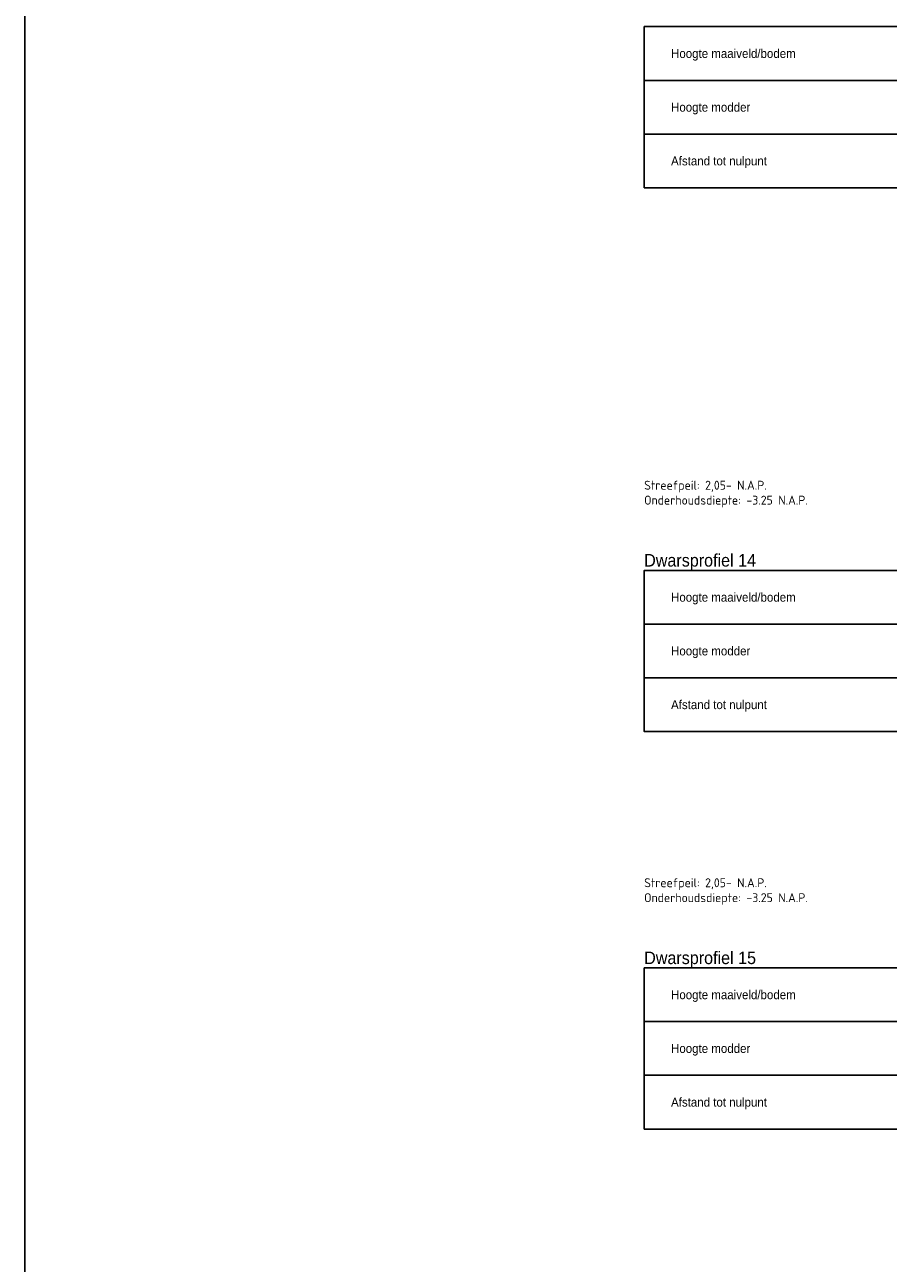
# Model space of a CAD drawing. Header units: metres. Extents: x 163463 to 198797, y 577287 to 592106.
# Tile 36 of 63: x 198163 to 198187, y 581749 to 581784. Entities that reach past the tile are written whole.
import ezdxf
from ezdxf.enums import TextEntityAlignment as Align

# ---------------------------------------------------------------- set-up
doc = ezdxf.new("R2010")
doc.units = ezdxf.units.M
for name, color, linetype in [('0970-PRO_REFERENTIELIJN', 7, 'Continuous'), ('0971-PRO_BALKLIJN', 1, 'Continuous'), ('0973-PRO_PARAMETERS', 1, 'Continuous'), ('baggeroppervlak', 7, 'Continuous'), ('Teksten', 7, 'Continuous')]:
    doc.layers.add(name, color=color, linetype=linetype)
doc.styles.add('NLCS-ISO', font='NLCS-ISO.ttf')
doc.styles.add('StagCAD', font='txt', dxfattribs={"width": 0.96})

msp = doc.modelspace()

# ---------------------------------------------------------------- linework, layer by layer
at = {"layer": '0971-PRO_BALKLIJN'}
for points in [[(198180.156, 581782.341), (198187.656, 581782.341)], [(198180.156, 581780.841), (198187.656, 581780.841)], [(198180.156, 581767.157), (198187.656, 581767.157)], [(198180.156, 581765.657), (198187.656, 581765.657)], [(198180.156, 581756.056), (198187.656, 581756.056)], [(198180.156, 581754.556), (198187.656, 581754.556)]]:
    msp.add_lwpolyline(points, dxfattribs=at)
at = {"layer": '0973-PRO_PARAMETERS'}
for points in [[(198187.656, 581779.341), (198180.156, 581779.341), (198180.156, 581783.841), (198187.656, 581783.841)], [(198187.656, 581764.157), (198180.156, 581764.157), (198180.156, 581768.657), (198187.656, 581768.657)], [(198187.656, 581753.056), (198180.156, 581753.056), (198180.156, 581757.556), (198187.656, 581757.556)]]:
    msp.add_lwpolyline(points, dxfattribs=at)
at = {"layer": 'baggeroppervlak'}
msp.add_lwpolyline([(198162.87, 581884.838), (198287.686, 581884.838), (198287.686, 581736.494), (198162.87, 581736.494)], close=True, dxfattribs=at)

# ---------------------------------------------------------------- texts
at = {"layer": '0970-PRO_REFERENTIELIJN', "char_height": 0.35, "width": 3.4272, "attachment_point": 7, "style": 'StagCAD'}
for s, insert in [('Dwarsprofiel 14 ', (198180.156, 581768.657)), ('Dwarsprofiel 15 ', (198180.156, 581757.556))]:
    msp.add_mtext(s, dxfattribs=dict(at, insert=insert))
at = {"layer": '0973-PRO_PARAMETERS', "style": 'StagCAD', "width": 0.96}
for s, p in [('Hoogte maaiveld/bodem', (198180.906, 581783.091)), ('Hoogte modder', (198180.906, 581781.591)), ('Afstand tot nulpunt', (198180.906, 581780.091)), ('Hoogte maaiveld/bodem', (198180.906, 581767.907)), ('Hoogte modder', (198180.906, 581766.407)), ('Afstand tot nulpunt', (198180.906, 581764.907)), ('Hoogte maaiveld/bodem', (198180.906, 581756.806)), ('Hoogte modder', (198180.906, 581755.306)), ('Afstand tot nulpunt', (198180.906, 581753.806))]:
    msp.add_text(s, height=0.25, dxfattribs=at).set_placement(p, align=Align.MIDDLE_LEFT)
at = {"layer": 'Teksten', "char_height": 0.25, "width": 6.125, "attachment_point": 7, "style": 'NLCS-ISO'}
for insert in [(198180.156, 581770.417), (198180.156, 581759.316)]:
    msp.add_mtext('Streefpeil: 2,05- N.A.P. Onderhoudsdiepte: -3.25 N.A.P.', dxfattribs=dict(at, insert=insert))

doc.saveas('drawing.dxf')
